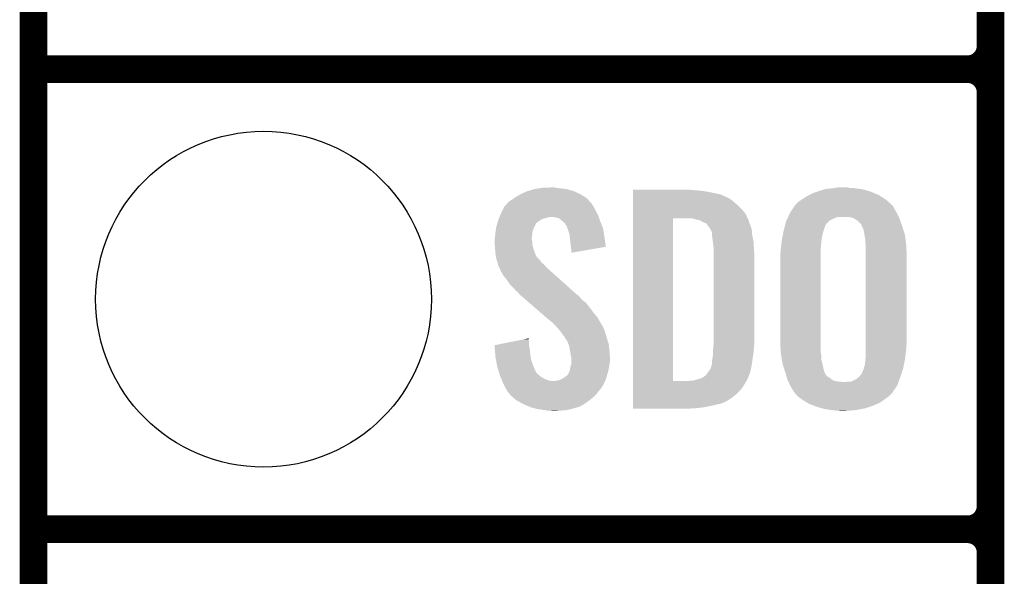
# Model space of a CAD drawing. Extents: x -1.3 to 24.2, y -3.9 to 54.6.
# Tile 5 of 44: x -1.3 to 4.1, y 6.1 to 9.2. Entities that reach past the tile are written whole.
import ezdxf

# ---------------------------------------------------------------- set-up
doc = ezdxf.new("R2010")
doc.units = 0
doc.layers.get('0').update_dxf_attribs({"linetype": 'CONTINUOUS'})
for name, color, linetype in [('VOLUME_3_CLICK_V101_GKO', 10, 'CONTINUOUS'), ('VOLUME_3_CLICK_V101_GTO', 9, 'CONTINUOUS'), ('VOLUME_3_CLICK_V101_GTS', 11, 'CONTINUOUS')]:
    doc.layers.add(name, color=color, linetype=linetype)

# ---------------------------------------------------------------- blocks, each defined once
blk = doc.blocks.new('ROUND_44')
blk.add_circle((0, 0), 0.9271)

msp = doc.modelspace()

# ---------------------------------------------------------------- linework, layer by layer
at = {"layer": 'VOLUME_3_CLICK_V101_GKO', "const_width": 0.1524}
msp.add_lwpolyline([(-1.27, 53.34), (-1.27, -3.81)], dxfattribs=at)
at = {"layer": 'VOLUME_3_CLICK_V101_GTO', "const_width": 0.1524}
for points in [[(4.0132, -0.5588), (4.0132, 18.3388)], [(4.0132, 9.017), (4.0132, 11.303)], [(-1.27, 8.89), (3.8862, 8.89)], [(-1.27, 8.89), (3.8862, 8.89)], [(4.0132, 6.477), (4.0132, 8.763)], [(-1.27, 6.35), (3.8862, 6.35)], [(-1.27, 6.35), (3.8862, 6.35)], [(4.0132, 3.937), (4.0132, 6.223)]]:
    msp.add_lwpolyline(points, dxfattribs=at)
for points in [[(3.8862, 8.89, 0.4142136), (4.0132, 9.017)], [(4.0132, 8.763, 0.4142136), (3.8862, 8.89)], [(4.0132, 8.763, 0.4142136), (3.8862, 8.89)], [(3.8862, 6.35, 0.4142136), (4.0132, 6.477)], [(4.0132, 6.223, 0.4142136), (3.8862, 6.35)], [(4.0132, 6.223, 0.4142136), (3.8862, 6.35)]]:
    msp.add_lwpolyline(points, format="xyb", dxfattribs=at)
at = {"layer": 'VOLUME_3_CLICK_V101_GTO'}
for points in [[(1.417322, 8.19912), (1.450342, 8.214362), (1.75006, 8.19912), (1.7174, 8.214362)], [(1.450342, 8.214362), (1.458464, 8.2169), (1.7174, 8.214362), (1.71196, 8.2169)], [(1.458464, 8.2169), (1.49098, 8.22706), (1.71196, 8.2169), (1.676402, 8.22706)], [(1.49098, 8.22706), (1.52146, 8.23214), (1.676402, 8.22706), (1.64084, 8.23214)], [(1.52146, 8.23214), (1.536702, 8.23468), (1.64084, 8.23214), (1.615438, 8.23468)], [(1.536702, 8.23468), (1.59004, 8.23722), (1.615438, 8.23468), (1.602742, 8.23722)], [(2.039644, 8.22198), (2.039646, 8.22452), (2.37744, 8.22198), (2.3495, 8.22452)], [(2.039644, 8.21944), (2.039644, 8.22198), (2.41046, 8.21944), (2.37744, 8.22198)], [(2.039644, 8.21436), (2.039644, 8.21944), (2.446018, 8.21436), (2.41046, 8.21944)], [(2.039644, 8.199118), (2.039644, 8.21436), (2.522222, 8.199118), (2.446018, 8.21436)], [(3.035302, 8.20674), (3.058164, 8.21436), (3.368766, 8.20674), (3.350262, 8.21436)], [(3.058164, 8.21436), (3.08102, 8.221978), (3.350262, 8.21436), (3.324362, 8.221978)], [(3.08102, 8.221978), (3.09965, 8.22706), (3.324362, 8.221978), (3.307082, 8.22706)], [(3.09965, 8.22706), (3.108962, 8.2296), (3.307082, 8.22706), (3.286762, 8.2296)], [(3.108962, 8.2296), (3.1369, 8.23214), (3.286762, 8.2296), (3.26644, 8.23214)], [(3.1369, 8.23214), (3.15341, 8.23468), (3.26644, 8.23214), (3.24866, 8.23468)], [(3.15341, 8.23468), (3.169922, 8.23722), (3.233422, 8.23468), (3.223262, 8.23722)], [(1.344718, 8.148316), (1.356364, 8.161022), (1.811022, 8.148316), (1.799376, 8.161022)], [(1.356364, 8.161022), (1.361438, 8.16356), (1.799376, 8.161022), (1.79705, 8.16356)], [(1.361438, 8.16356), (1.37414, 8.171178), (1.79705, 8.16356), (1.790068, 8.171178)], [(1.37414, 8.171178), (1.384804, 8.178798), (1.790068, 8.171178), (1.783082, 8.178798)], [(1.384804, 8.178798), (1.391918, 8.18388), (1.783082, 8.178798), (1.774826, 8.18388)], [(1.391918, 8.18388), (1.417322, 8.19912), (1.774826, 8.18388), (1.75006, 8.19912)], [(2.039644, 8.18388), (2.039644, 8.199118), (2.55524, 8.18388), (2.522222, 8.199118)], [(2.039644, 8.17626), (2.039644, 8.18388), (2.570478, 8.17626), (2.55524, 8.18388)], [(2.039644, 8.16864), (2.039644, 8.17626), (2.583182, 8.16864), (2.570478, 8.17626)], [(2.039644, 8.1534), (2.039644, 8.16864), (2.60096, 8.1534), (2.583182, 8.16864)], [(2.938782, 8.143242), (2.948944, 8.15594), (3.46456, 8.143242), (3.451862, 8.15594)], [(2.948944, 8.15594), (2.948946, 8.155942), (3.451862, 8.15594), (3.45186, 8.155942)], [(2.948946, 8.155942), (2.96926, 8.16864), (3.45186, 8.155942), (3.437046, 8.16864)], [(2.96926, 8.16864), (2.97307, 8.17118), (3.437046, 8.16864), (3.434082, 8.17118)], [(2.97307, 8.17118), (2.999742, 8.18896), (3.434082, 8.17118), (3.405632, 8.18896)], [(2.999742, 8.18896), (3.014978, 8.196578), (3.405632, 8.18896), (3.39344, 8.196578)], [(3.014978, 8.196578), (3.035302, 8.20674), (3.39344, 8.196578), (3.368766, 8.20674)], [(1.31064, 8.09244), (1.320124, 8.11276), (1.842424, 8.09244), (1.83134, 8.11276)], [(1.320124, 8.11276), (1.328422, 8.130536), (1.83134, 8.11276), (1.822452, 8.130536)], [(1.328422, 8.130536), (1.33075, 8.133078), (1.822452, 8.130536), (1.82118, 8.133078)], [(1.33075, 8.133078), (1.340068, 8.143244), (1.82118, 8.133078), (1.813562, 8.143244)], [(1.340068, 8.143244), (1.344718, 8.148316), (1.813562, 8.143244), (1.811022, 8.148316)], [(2.039642, 8.115298), (2.039644, 8.135622), (2.641602, 8.115298), (2.62128, 8.135622)], [(2.039642, 8.089898), (2.039642, 8.115298), (2.66192, 8.089898), (2.641602, 8.115298)], [(2.039644, 8.135622), (2.039644, 8.1534), (2.62128, 8.135622), (2.60096, 8.1534)], [(2.907096, 8.09752), (2.908302, 8.100062), (3.49504, 8.09752), (3.493628, 8.100062)], [(2.908302, 8.100062), (2.921846, 8.12038), (3.493628, 8.100062), (3.48234, 8.12038)], [(2.921846, 8.12038), (2.932002, 8.135614), (3.48234, 8.12038), (3.474718, 8.135614)], [(2.932002, 8.135614), (2.933698, 8.138158), (3.474718, 8.135614), (3.469644, 8.138158)], [(2.933698, 8.138158), (2.933702, 8.138162), (3.469644, 8.138158), (3.46964, 8.138162)], [(2.933702, 8.138162), (2.938782, 8.143242), (3.46964, 8.138162), (3.46456, 8.143242)], [(1.291766, 8.044168), (1.293948, 8.0518), (1.50876, 8.044168), (1.521462, 8.0518)], [(1.293948, 8.0518), (1.2954, 8.056882), (1.521462, 8.0518), (1.529082, 8.056882)], [(1.2954, 8.056882), (1.297574, 8.061958), (1.529082, 8.056882), (1.536696, 8.061958)], [(1.297574, 8.061958), (1.300842, 8.06958), (1.536696, 8.061958), (1.562102, 8.06958)], [(1.300842, 8.06958), (1.303018, 8.07466), (1.562102, 8.06958), (1.582418, 8.07466)], [(1.303018, 8.07466), (1.307372, 8.084818), (1.85021, 8.07466), (1.84658, 8.084818)], [(1.307372, 8.084818), (1.31064, 8.09244), (1.84658, 8.084818), (1.842424, 8.09244)], [(1.610358, 8.07212), (1.590038, 8.07466), (1.851116, 8.07212), (1.85021, 8.07466)], [(1.63068, 8.067042), (1.610358, 8.07212), (1.85293, 8.067042), (1.851116, 8.07212)], [(1.652906, 8.04926), (1.63068, 8.067042), (1.85928, 8.04926), (1.85293, 8.067042)], [(1.656078, 8.046722), (1.652906, 8.04926), (1.860296, 8.046722), (1.85928, 8.04926)], [(1.663698, 8.039096), (1.656078, 8.046722), (1.863346, 8.039096), (1.860296, 8.046722)], [(2.039622, 7.167902), (2.039642, 8.067036), (2.260604, 7.167902), (2.260622, 8.067036)], [(2.039642, 8.06704), (2.039642, 8.089898), (2.672312, 8.06704), (2.66192, 8.089898)], [(2.039642, 8.067036), (2.039642, 8.06704), (2.260622, 8.067036), (2.352038, 8.06704)], [(2.374902, 8.064498), (2.352038, 8.06704), (2.673468, 8.064498), (2.672312, 8.06704)], [(2.382518, 8.06196), (2.374902, 8.064498), (2.67462, 8.06196), (2.673468, 8.064498)], [(2.39014, 8.05942), (2.382518, 8.06196), (2.675892, 8.05942), (2.67462, 8.06196)], [(2.405382, 8.056878), (2.39014, 8.05942), (2.677162, 8.056878), (2.675892, 8.05942)], [(2.415542, 8.051798), (2.405382, 8.056878), (2.678432, 8.051798), (2.677162, 8.056878)], [(2.423162, 8.04672), (2.415542, 8.051798), (2.679702, 8.04672), (2.678432, 8.051798)], [(2.423168, 8.046718), (2.423162, 8.04672), (2.679702, 8.046718), (2.679702, 8.04672)], [(2.428244, 8.04418), (2.423168, 8.046718), (2.68079, 8.04418), (2.679702, 8.046718)], [(2.883434, 8.044182), (2.88544, 8.051802), (3.114042, 8.044182), (3.123188, 8.051802)], [(2.88544, 8.051802), (2.887846, 8.056882), (3.123188, 8.051802), (3.129288, 8.056882)], [(2.887846, 8.056882), (2.891454, 8.0645), (3.129288, 8.056882), (3.14452, 8.0645)], [(2.891454, 8.0645), (2.895064, 8.07212), (3.14452, 8.0645), (3.164842, 8.07212)], [(2.895064, 8.07212), (2.896268, 8.07466), (3.164842, 8.07212), (3.177542, 8.07466)], [(2.896268, 8.07466), (2.907096, 8.09752), (3.50647, 8.07466), (3.49504, 8.09752)], [(3.251202, 8.06958), (3.228342, 8.07466), (3.50901, 8.06958), (3.50647, 8.07466)], [(3.256286, 8.067038), (3.251202, 8.06958), (3.51028, 8.067038), (3.50901, 8.06958)], [(3.266438, 8.06196), (3.256286, 8.067038), (3.512074, 8.06196), (3.51028, 8.067038)], [(3.279142, 8.054338), (3.266438, 8.06196), (3.514764, 8.054338), (3.512074, 8.06196)], [(3.29946, 8.034014), (3.279142, 8.054338), (3.521938, 8.034014), (3.514764, 8.054338)], [(1.28016, 7.9883), (1.281332, 7.99592), (1.48463, 7.9883), (1.4859, 7.99592)], [(1.281332, 7.99592), (1.283676, 8.011158), (1.4859, 7.99592), (1.49098, 8.011158)], [(1.283676, 8.011158), (1.28524, 8.021322), (1.49098, 8.011158), (1.49606, 8.021322)], [(1.28524, 8.021322), (1.288142, 8.03148), (1.49606, 8.021322), (1.50114, 8.03148)], [(1.288142, 8.03148), (1.290316, 8.039092), (1.50114, 8.03148), (1.503684, 8.039092)], [(1.290316, 8.039092), (1.291042, 8.041634), (1.503684, 8.039092), (1.508742, 8.041634)], [(1.291042, 8.041634), (1.291766, 8.044168), (1.508742, 8.041634), (1.50876, 8.044168)], [(1.668778, 8.028944), (1.663698, 8.039096), (1.867406, 8.028944), (1.863346, 8.039096)], [(1.673854, 8.023866), (1.668778, 8.028944), (1.869438, 8.023866), (1.867406, 8.028944)], [(1.67386, 8.021324), (1.673854, 8.023866), (1.870454, 8.021324), (1.869438, 8.023866)], [(1.677672, 8.011158), (1.67386, 8.021324), (1.87452, 8.011158), (1.870454, 8.021324)], [(1.68148, 8.001), (1.677672, 8.011158), (1.876124, 8.001), (1.87452, 8.011158)], [(1.689098, 7.978142), (1.68148, 8.001), (1.879734, 7.978142), (1.876124, 8.001)], [(2.430784, 8.044178), (2.428244, 8.04418), (2.680792, 8.044178), (2.68079, 8.04418)], [(2.443482, 8.039096), (2.430784, 8.044178), (2.68297, 8.039096), (2.680792, 8.044178)], [(2.451098, 8.02894), (2.443482, 8.039096), (2.68732, 8.02894), (2.68297, 8.039096)], [(2.46634, 8.008614), (2.451098, 8.02894), (2.694096, 8.008614), (2.68732, 8.02894)], [(2.46761, 8.006078), (2.46634, 8.008614), (2.69494, 8.006078), (2.694096, 8.008614)], [(2.47142, 7.998458), (2.46761, 8.006078), (2.695576, 7.998458), (2.69494, 8.006078)], [(2.47396, 7.99084), (2.47142, 7.998458), (2.69621, 7.99084), (2.695576, 7.998458)], [(2.4765, 7.985756), (2.47396, 7.99084), (2.696634, 7.985756), (2.69621, 7.99084)], [(2.867392, 7.97814), (2.871134, 7.99592), (3.0861, 7.97814), (3.09118, 7.99592)], [(2.871134, 7.99592), (2.87274, 8.00354), (3.09118, 7.99592), (3.093718, 8.00354)], [(2.87274, 8.00354), (2.878756, 8.026404), (3.093718, 8.00354), (3.10134, 8.026404)], [(2.878756, 8.026404), (2.879426, 8.028948), (3.10134, 8.026404), (3.101344, 8.028948)], [(2.879426, 8.028948), (2.883434, 8.044182), (3.101344, 8.028948), (3.114042, 8.044182)], [(3.299462, 8.031476), (3.29946, 8.034014), (3.522832, 8.031476), (3.521938, 8.034014)], [(3.303272, 8.02386), (3.299462, 8.031476), (3.52552, 8.02386), (3.522832, 8.031476)], [(3.309622, 8.011158), (3.303272, 8.02386), (3.529532, 8.011158), (3.52552, 8.02386)], [(3.3147, 7.99084), (3.309622, 8.011158), (3.535948, 7.99084), (3.529532, 8.011158)], [(3.31739, 7.975598), (3.3147, 7.99084), (3.54076, 7.975598), (3.535948, 7.99084)], [(1.27508, 7.952742), (1.276984, 7.960358), (1.48082, 7.952742), (1.48082, 7.960358)], [(1.27508, 7.950198), (1.27508, 7.952742), (1.48082, 7.950198), (1.48082, 7.952742)], [(1.27508, 7.940038), (1.27508, 7.950198), (1.48336, 7.940038), (1.48082, 7.950198)], [(1.27617, 7.924798), (1.27508, 7.940038), (1.48336, 7.924798), (1.48336, 7.940038)], [(1.276984, 7.960358), (1.27762, 7.962902), (1.48082, 7.960358), (1.481136, 7.962902)], [(1.27762, 7.962902), (1.279396, 7.98068), (1.481136, 7.962902), (1.48336, 7.98068)], [(1.279396, 7.98068), (1.28016, 7.9883), (1.48336, 7.98068), (1.48463, 7.9883)], [(1.690704, 7.9629), (1.689098, 7.978142), (1.88214, 7.9629), (1.879734, 7.978142)], [(1.69418, 7.92988), (1.690704, 7.9629), (1.886842, 7.92988), (1.88214, 7.9629)], [(2.4765, 7.975598), (2.4765, 7.985756), (2.69748, 7.975598), (2.696634, 7.985756)], [(2.4765, 7.96798), (2.4765, 7.975598), (2.699004, 7.96798), (2.69748, 7.975598)], [(2.48031, 7.9375), (2.4765, 7.96798), (2.7051, 7.9375), (2.699004, 7.96798)], [(2.48412, 7.907018), (2.48031, 7.9375), (2.706894, 7.907018), (2.7051, 7.9375)], [(2.859086, 7.92734), (2.862262, 7.95274), (3.07848, 7.92734), (3.08102, 7.95274)], [(2.862262, 7.95274), (2.86258, 7.955278), (3.08102, 7.95274), (3.081526, 7.955278)], [(2.86258, 7.955278), (2.867392, 7.97814), (3.081526, 7.955278), (3.0861, 7.97814)], [(3.32232, 7.947658), (3.31739, 7.975598), (3.544406, 7.947658), (3.54076, 7.975598)], [(3.32232, 7.927338), (3.32232, 7.947658), (3.547056, 7.927338), (3.544406, 7.947658)], [(1.27762, 7.90448), (1.27617, 7.924798), (1.488442, 7.90448), (1.48336, 7.924798)], [(1.278402, 7.894318), (1.27762, 7.90448), (1.490982, 7.894318), (1.488442, 7.90448)], [(1.28016, 7.87146), (1.278402, 7.894318), (1.499778, 7.87146), (1.490982, 7.894318)], [(1.69672, 7.90956), (1.69418, 7.92988), (1.889736, 7.90956), (1.886842, 7.92988)], [(1.696722, 7.909556), (1.69672, 7.90956), (1.889736, 7.909556), (1.889736, 7.90956)], [(1.69926, 7.89178), (1.696722, 7.909556), (1.787088, 7.89178), (1.889736, 7.909556)], [(1.69926, 7.87657), (1.69926, 7.89178), (1.69926, 7.87657), (1.787088, 7.89178)], [(2.48412, 7.89432), (2.48412, 7.907018), (2.70764, 7.89432), (2.706894, 7.907018)], [(2.48412, 7.848602), (2.48412, 7.89432), (2.71018, 7.848602), (2.70764, 7.89432)], [(2.85242, 7.866382), (2.85496, 7.881622), (3.07594, 7.866382), (3.07594, 7.881622)], [(2.85496, 7.89432), (2.855276, 7.89686), (3.07594, 7.89432), (3.07594, 7.89686)], [(2.85496, 7.881622), (2.85496, 7.89432), (3.07594, 7.881622), (3.07594, 7.89432)], [(2.855276, 7.89686), (2.859086, 7.92734), (3.07594, 7.89686), (3.07848, 7.92734)], [(3.324014, 7.91718), (3.32232, 7.927338), (3.54838, 7.91718), (3.547056, 7.927338)], [(3.32486, 7.912098), (3.324014, 7.91718), (3.54857, 7.912098), (3.54838, 7.91718)], [(3.32486, 7.8486), (3.32486, 7.912098), (3.55092, 7.8486), (3.54857, 7.912098)], [(1.282008, 7.861304), (1.28016, 7.87146), (1.503684, 7.861304), (1.499778, 7.87146)], [(1.28247, 7.858756), (1.282008, 7.861304), (1.506222, 7.858756), (1.503684, 7.861304)], [(1.283392, 7.853684), (1.28247, 7.858756), (1.508762, 7.853684), (1.506222, 7.858756)], [(1.28524, 7.84352), (1.283392, 7.853684), (1.518922, 7.84352), (1.508762, 7.853684)], [(1.286934, 7.83844), (1.28524, 7.84352), (1.524, 7.83844), (1.518922, 7.84352)], [(1.292014, 7.823198), (1.286934, 7.83844), (1.534162, 7.823198), (1.524, 7.83844)], [(2.48412, 7.38378), (2.48412, 7.848602), (2.71018, 7.38378), (2.71018, 7.848602)], [(2.85242, 7.39394), (2.85242, 7.866382), (3.07594, 7.39394), (3.07594, 7.866382)], [(3.32486, 7.376158), (3.32486, 7.8486), (3.55092, 7.376158), (3.55092, 7.8486)], [(1.29286, 7.820658), (1.292014, 7.823198), (1.537338, 7.820658), (1.534162, 7.823198)], [(1.294764, 7.81304), (1.29286, 7.820658), (1.546862, 7.81304), (1.537338, 7.820658)], [(1.297938, 7.800338), (1.294764, 7.81304), (1.557748, 7.800338), (1.546862, 7.81304)], [(1.300988, 7.795258), (1.297938, 7.800338), (1.5621, 7.795258), (1.557748, 7.800338)], [(1.30556, 7.787642), (1.300988, 7.795258), (1.570988, 7.787642), (1.5621, 7.795258)], [(1.307466, 7.78002), (1.30556, 7.787642), (1.57988, 7.78002), (1.570988, 7.787642)], [(1.308098, 7.777486), (1.307466, 7.78002), (1.582702, 7.777486), (1.57988, 7.78002)], [(1.310638, 7.774936), (1.308098, 7.777486), (1.58554, 7.774936), (1.582702, 7.777486)], [(1.323338, 7.752082), (1.310638, 7.774936), (1.610982, 7.752082), (1.58554, 7.774936)], [(1.34112, 7.72922), (1.323338, 7.752082), (1.636432, 7.72922), (1.610982, 7.752082)], [(1.3589, 7.70382), (1.34112, 7.72922), (1.664708, 7.70382), (1.636432, 7.72922)], [(1.376682, 7.68604), (1.3589, 7.70382), (1.684502, 7.68604), (1.664708, 7.70382)], [(1.391918, 7.66826), (1.376682, 7.68604), (1.704294, 7.66826), (1.684502, 7.68604)], [(1.404618, 7.658102), (1.391918, 7.66826), (1.715602, 7.658102), (1.704294, 7.66826)], [(1.41224, 7.647942), (1.404618, 7.658102), (1.726912, 7.647942), (1.715602, 7.658102)], [(1.41478, 7.645398), (1.41224, 7.647942), (1.729744, 7.645398), (1.726912, 7.647942)], [(1.417712, 7.642858), (1.41478, 7.645398), (1.734816, 7.642858), (1.729744, 7.645398)], [(1.429432, 7.6327), (1.417712, 7.642858), (1.74498, 7.6327), (1.734816, 7.642858)], [(1.44702, 7.617458), (1.429432, 7.6327), (1.757682, 7.617458), (1.74498, 7.6327)], [(1.467536, 7.599678), (1.44702, 7.617458), (1.780542, 7.599678), (1.757682, 7.617458)], [(1.496842, 7.57428), (1.467536, 7.599678), (1.80086, 7.57428), (1.780542, 7.599678)], [(1.52908, 7.54634), (1.496842, 7.57428), (1.82118, 7.54634), (1.80086, 7.57428)], [(1.561322, 7.518398), (1.52908, 7.54634), (1.844042, 7.518398), (1.82118, 7.54634)], [(1.56718, 7.51332), (1.561322, 7.518398), (1.847006, 7.51332), (1.844042, 7.518398)], [(1.592578, 7.493002), (1.56718, 7.51332), (1.858856, 7.493002), (1.847006, 7.51332)], [(1.597662, 7.48792), (1.592578, 7.493002), (1.86182, 7.48792), (1.858856, 7.493002)], [(1.602744, 7.482838), (1.597662, 7.48792), (1.864362, 7.482838), (1.86182, 7.48792)], [(1.610364, 7.475218), (1.602744, 7.482838), (1.86944, 7.475218), (1.864362, 7.482838)], [(1.612902, 7.47268), (1.610364, 7.475218), (1.87071, 7.47268), (1.86944, 7.475218)], [(1.628458, 7.4549), (1.612902, 7.47268), (1.8796, 7.4549), (1.87071, 7.47268)], [(1.63068, 7.45236), (1.628458, 7.4549), (1.880554, 7.45236), (1.8796, 7.4549)], [(1.64338, 7.43712), (1.63068, 7.45236), (1.886268, 7.43712), (1.880554, 7.45236)], [(1.362856, 7.383778), (1.438096, 7.399018), (1.46558, 7.383778), (1.46304, 7.399018)], [(1.438096, 7.399018), (1.46304, 7.40407), (1.46304, 7.399018), (1.46304, 7.40407)], [(1.645072, 7.434582), (1.64338, 7.43712), (1.887218, 7.434582), (1.886268, 7.43712)], [(1.65354, 7.42188), (1.645072, 7.434582), (1.890684, 7.42188), (1.887218, 7.434582)], [(1.661156, 7.414258), (1.65354, 7.42188), (1.892762, 7.414258), (1.890684, 7.42188)], [(1.6637, 7.406644), (1.661156, 7.414258), (1.89484, 7.406644), (1.892762, 7.414258)], [(1.663704, 7.40664), (1.6637, 7.406644), (1.89484, 7.40664), (1.89484, 7.406644)], [(1.666238, 7.404102), (1.663704, 7.40664), (1.895622, 7.404102), (1.89484, 7.40664)], [(1.678938, 7.383782), (1.666238, 7.404102), (1.901874, 7.383782), (1.895622, 7.404102)], [(2.854866, 7.327902), (2.85242, 7.39394), (3.07594, 7.327902), (3.07594, 7.39394)], [(1.275104, 7.366004), (1.362856, 7.383778), (1.46558, 7.366004), (1.46558, 7.383778)], [(1.275308, 7.363458), (1.275104, 7.366004), (1.46558, 7.363458), (1.46558, 7.366004)], [(1.27733, 7.33806), (1.275308, 7.363458), (1.47066, 7.33806), (1.46558, 7.363458)], [(1.68275, 7.373618), (1.678938, 7.383782), (1.905, 7.373618), (1.901874, 7.383782)], [(1.686558, 7.363462), (1.68275, 7.373618), (1.906356, 7.363462), (1.905, 7.373618)], [(1.6918, 7.33552), (1.686558, 7.363462), (1.91008, 7.33552), (1.906356, 7.363462)], [(2.48158, 7.340602), (2.483196, 7.35838), (2.706158, 7.340602), (2.70764, 7.35838)], [(2.48158, 7.3279), (2.48158, 7.340602), (2.7051, 7.3279), (2.706158, 7.340602)], [(2.483196, 7.35838), (2.48412, 7.36854), (2.70764, 7.35838), (2.708656, 7.36854)], [(2.48412, 7.36854), (2.48412, 7.38378), (2.708656, 7.36854), (2.71018, 7.38378)], [(3.32486, 7.363458), (3.32486, 7.376158), (3.54838, 7.363458), (3.55092, 7.376158)], [(3.32486, 7.34822), (3.32486, 7.363458), (3.54838, 7.34822), (3.54838, 7.363458)], [(3.32486, 7.31266), (3.32486, 7.34822), (3.543934, 7.31266), (3.54838, 7.34822)], [(1.279554, 7.31012), (1.27733, 7.33806), (1.4732, 7.31012), (1.47066, 7.33806)], [(1.28016, 7.302498), (1.279554, 7.31012), (1.474588, 7.302498), (1.4732, 7.31012)], [(1.283856, 7.28218), (1.28016, 7.302498), (1.478282, 7.28218), (1.474588, 7.302498)], [(1.69418, 7.32282), (1.6918, 7.33552), (1.910874, 7.32282), (1.91008, 7.33552)], [(1.698838, 7.294882), (1.69418, 7.32282), (1.91262, 7.294882), (1.910874, 7.32282)], [(1.69926, 7.292342), (1.698838, 7.294882), (1.91262, 7.292342), (1.91262, 7.294882)], [(1.69926, 7.28218), (1.69926, 7.292342), (1.91262, 7.28218), (1.91262, 7.292342)], [(2.476498, 7.264398), (2.4765, 7.284718), (2.696028, 7.264398), (2.69893, 7.284718)], [(2.4765, 7.284718), (2.47904, 7.297422), (2.69893, 7.284718), (2.700744, 7.297422)], [(2.47904, 7.297422), (2.48158, 7.31774), (2.700744, 7.297422), (2.703648, 7.31774)], [(2.48158, 7.31774), (2.48158, 7.3279), (2.703648, 7.31774), (2.7051, 7.3279)], [(2.85496, 7.325362), (2.854866, 7.327902), (3.076364, 7.325362), (3.07594, 7.327902)], [(2.857078, 7.312662), (2.85496, 7.325362), (3.07848, 7.312662), (3.076364, 7.325362)], [(2.860464, 7.292342), (2.857078, 7.312662), (3.07848, 7.292342), (3.07848, 7.312662)], [(2.86512, 7.2644), (2.860464, 7.292342), (3.085056, 7.2644), (3.07848, 7.292342)], [(3.31978, 7.259318), (3.32232, 7.28472), (3.53517, 7.259318), (3.54025, 7.28472)], [(3.32232, 7.28472), (3.32255, 7.287262), (3.54025, 7.28472), (3.54076, 7.287262)], [(3.32255, 7.287262), (3.32486, 7.31266), (3.54076, 7.287262), (3.543934, 7.31266)], [(1.288936, 7.25424), (1.283856, 7.28218), (1.48844, 7.25424), (1.478282, 7.28218)], [(1.29032, 7.24662), (1.288936, 7.25424), (1.49149, 7.24662), (1.48844, 7.25424)], [(1.295934, 7.228844), (1.29032, 7.24662), (1.498604, 7.228844), (1.49149, 7.24662)], [(1.689102, 7.221222), (1.69164, 7.23138), (1.90246, 7.221222), (1.904716, 7.23138)], [(1.69164, 7.23138), (1.693758, 7.244082), (1.904716, 7.23138), (1.90754, 7.244082)], [(1.693758, 7.244082), (1.694182, 7.246622), (1.90754, 7.244082), (1.907856, 7.246622)], [(1.694182, 7.246622), (1.69926, 7.261864), (1.907856, 7.246622), (1.909762, 7.261864)], [(1.69926, 7.2644), (1.69926, 7.28218), (1.91008, 7.2644), (1.91262, 7.28218)], [(1.69926, 7.261864), (1.69926, 7.2644), (1.909762, 7.261864), (1.91008, 7.2644)], [(2.454908, 7.218678), (2.466338, 7.233914), (2.687318, 7.218678), (2.690364, 7.233914)], [(2.466338, 7.233914), (2.473958, 7.256782), (2.690364, 7.233914), (2.69494, 7.256782)], [(2.473958, 7.256782), (2.476498, 7.264398), (2.69494, 7.256782), (2.696028, 7.264398)], [(2.869934, 7.24916), (2.86512, 7.2644), (3.08864, 7.24916), (3.085056, 7.2644)], [(2.877152, 7.226302), (2.869934, 7.24916), (3.09372, 7.226302), (3.08864, 7.24916)], [(3.30962, 7.2263), (3.313006, 7.23646), (3.52721, 7.2263), (3.530598, 7.23646)], [(3.313006, 7.23646), (3.3147, 7.24154), (3.530598, 7.23646), (3.531614, 7.24154)], [(3.3147, 7.24154), (3.31978, 7.259318), (3.531614, 7.24154), (3.53517, 7.259318)], [(1.296738, 7.226296), (1.295934, 7.228844), (1.50114, 7.226296), (1.498604, 7.228844)], [(1.299144, 7.218678), (1.296738, 7.226296), (1.503682, 7.218678), (1.50114, 7.226296)], [(1.302352, 7.208518), (1.299144, 7.218678), (1.511302, 7.208518), (1.503682, 7.218678)], [(1.30556, 7.198358), (1.302352, 7.208518), (1.524002, 7.198358), (1.511302, 7.208518)], [(1.309626, 7.188198), (1.30556, 7.198358), (1.536702, 7.188198), (1.524002, 7.198358)], [(1.313688, 7.17804), (1.309626, 7.188198), (1.55702, 7.17804), (1.536702, 7.188198)], [(1.316736, 7.17042), (1.313688, 7.17804), (1.577342, 7.17042), (1.55702, 7.17804)], [(1.630682, 7.172962), (1.653536, 7.183122), (1.88722, 7.172962), (1.890606, 7.183122)], [(1.653536, 7.183122), (1.670468, 7.19582), (1.890606, 7.183122), (1.89484, 7.19582)], [(1.670468, 7.19582), (1.67386, 7.198362), (1.89484, 7.19582), (1.895602, 7.198362)], [(1.67386, 7.198362), (1.67894, 7.20344), (1.895602, 7.198362), (1.897124, 7.20344)], [(1.67894, 7.20344), (1.68402, 7.211062), (1.897124, 7.20344), (1.899412, 7.211062)], [(1.68402, 7.211062), (1.689102, 7.221222), (1.899412, 7.211062), (1.90246, 7.221222)], [(2.369824, 7.170422), (2.40538, 7.18058), (2.667, 7.170422), (2.672078, 7.18058)], [(2.40538, 7.18058), (2.42062, 7.18566), (2.672078, 7.18058), (2.67462, 7.18566)], [(2.42062, 7.18566), (2.43585, 7.195816), (2.67462, 7.18566), (2.678524, 7.195816)], [(2.43585, 7.195816), (2.438394, 7.19582), (2.678524, 7.195816), (2.678526, 7.19582)], [(2.438394, 7.19582), (2.440938, 7.198358), (2.678526, 7.19582), (2.679502, 7.198358)], [(2.440938, 7.198358), (2.4511, 7.2136), (2.679502, 7.198358), (2.685364, 7.2136)], [(2.4511, 7.2136), (2.454908, 7.218678), (2.685364, 7.2136), (2.687318, 7.218678)], [(2.88036, 7.21614), (2.877152, 7.226302), (3.097532, 7.21614), (3.09372, 7.226302)], [(2.883346, 7.205988), (2.88036, 7.21614), (3.10134, 7.205988), (3.097532, 7.21614)], [(2.884096, 7.20344), (2.883346, 7.205988), (3.103878, 7.20344), (3.10134, 7.205988)], [(2.885586, 7.19837), (2.884096, 7.20344), (3.106418, 7.19837), (3.103878, 7.20344)], [(2.887084, 7.193278), (2.885586, 7.19837), (3.11404, 7.193278), (3.106418, 7.19837)], [(2.889324, 7.185662), (2.887084, 7.193278), (3.126738, 7.185662), (3.11404, 7.193278)], [(2.892312, 7.175504), (2.889324, 7.185662), (3.1369, 7.175504), (3.126738, 7.185662)], [(2.893058, 7.172962), (2.892312, 7.175504), (3.143676, 7.172962), (3.1369, 7.175504)], [(3.243576, 7.16534), (3.274052, 7.180578), (3.506, 7.16534), (3.511614, 7.180578)], [(3.274052, 7.180578), (3.28625, 7.19074), (3.511614, 7.180578), (3.51536, 7.19074)], [(3.28625, 7.19074), (3.289298, 7.193278), (3.51536, 7.19074), (3.516204, 7.193278)], [(3.289298, 7.193278), (3.299458, 7.205978), (3.516204, 7.193278), (3.520438, 7.205978)], [(3.299458, 7.205978), (3.301996, 7.208518), (3.520438, 7.205978), (3.521284, 7.208518)], [(3.301996, 7.208518), (3.30454, 7.216138), (3.521284, 7.208518), (3.523824, 7.216138)], [(3.30454, 7.216138), (3.30962, 7.2263), (3.523824, 7.216138), (3.52721, 7.2263)], [(1.317752, 7.16788), (1.316736, 7.17042), (1.600202, 7.16788), (1.577342, 7.17042)], [(1.318768, 7.16534), (1.317752, 7.16788), (1.88468, 7.16534), (1.885526, 7.16788)], [(1.3208, 7.16026), (1.318768, 7.16534), (1.882138, 7.16026), (1.88468, 7.16534)], [(1.330958, 7.139944), (1.3208, 7.16026), (1.871978, 7.139944), (1.882138, 7.16026)], [(1.33223, 7.1374), (1.330958, 7.139944), (1.86944, 7.1374), (1.871978, 7.139944)], [(1.33604, 7.12978), (1.33223, 7.1374), (1.86436, 7.12978), (1.86944, 7.1374)], [(1.348738, 7.106922), (1.33604, 7.12978), (1.846072, 7.106922), (1.86436, 7.12978)], [(1.607822, 7.16788), (1.61798, 7.17042), (1.885526, 7.16788), (1.886372, 7.17042)], [(1.61798, 7.17042), (1.630682, 7.172962), (1.886372, 7.17042), (1.88722, 7.172962)], [(2.039622, 7.16788), (2.039622, 7.167902), (2.341878, 7.16788), (2.260604, 7.167902)], [(2.039622, 7.15772), (2.039622, 7.16788), (2.65938, 7.15772), (2.665474, 7.16788)], [(2.039622, 7.137402), (2.039622, 7.15772), (2.64668, 7.137402), (2.65938, 7.15772)], [(2.039622, 7.11708), (2.039622, 7.137402), (2.631438, 7.11708), (2.64668, 7.137402)], [(2.341878, 7.16788), (2.354578, 7.17042), (2.665474, 7.16788), (2.666998, 7.17042)], [(2.369818, 7.17042), (2.369824, 7.170422), (2.666998, 7.17042), (2.667, 7.170422)], [(2.8956, 7.167882), (2.893058, 7.172962), (3.157216, 7.167882), (3.143676, 7.172962)], [(2.89687, 7.16534), (2.8956, 7.167882), (3.17754, 7.16534), (3.157216, 7.167882)], [(2.89814, 7.1628), (2.89687, 7.16534), (3.20294, 7.1628), (3.17754, 7.16534)], [(2.9083, 7.14248), (2.89814, 7.1628), (3.497578, 7.14248), (3.505064, 7.1628)], [(2.908302, 7.142478), (2.9083, 7.14248), (3.497578, 7.142478), (3.497578, 7.14248)], [(2.921002, 7.119618), (2.908302, 7.142478), (3.48186, 7.119618), (3.497578, 7.142478)], [(3.215638, 7.1628), (3.228338, 7.16534), (3.505064, 7.1628), (3.506, 7.16534)], [(1.35128, 7.10438), (1.348738, 7.106922), (1.84404, 7.10438), (1.846072, 7.106922)], [(1.358898, 7.096756), (1.35128, 7.10438), (1.837504, 7.096756), (1.84404, 7.10438)], [(1.361438, 7.091684), (1.358898, 7.096756), (1.833158, 7.091684), (1.837504, 7.096756)], [(1.367372, 7.086598), (1.361438, 7.091684), (1.8288, 7.086598), (1.833158, 7.091684)], [(1.385152, 7.07136), (1.367372, 7.086598), (1.811022, 7.07136), (1.8288, 7.086598)], [(1.397004, 7.0612), (1.385152, 7.07136), (1.797958, 7.0612), (1.811022, 7.07136)], [(2.03962, 7.096758), (2.039622, 7.11708), (2.611118, 7.096758), (2.631438, 7.11708)], [(2.03962, 7.07644), (2.03962, 7.096758), (2.585718, 7.07644), (2.611118, 7.096758)], [(2.03962, 7.05866), (2.03962, 7.07644), (2.557778, 7.05866), (2.585718, 7.07644)], [(2.93116, 7.10438), (2.921002, 7.119618), (3.471384, 7.10438), (3.48186, 7.119618)], [(2.933702, 7.10184), (2.93116, 7.10438), (3.469638, 7.10184), (3.471384, 7.10438)], [(2.933704, 7.101838), (2.933702, 7.10184), (3.469638, 7.101838), (3.469638, 7.10184)], [(2.948938, 7.08406), (2.933704, 7.101838), (3.45186, 7.08406), (3.469638, 7.101838)], [(2.965876, 7.07136), (2.948938, 7.08406), (3.43408, 7.07136), (3.45186, 7.08406)], [(2.969262, 7.06882), (2.965876, 7.07136), (3.430586, 7.06882), (3.43408, 7.07136)], [(2.997712, 7.05104), (2.969262, 7.06882), (3.406138, 7.05104), (3.430586, 7.06882)], [(1.41129, 7.05358), (1.397004, 7.0612), (1.78816, 7.05358), (1.797958, 7.0612)], [(1.4351, 7.04088), (1.41129, 7.05358), (1.76911, 7.04088), (1.78816, 7.05358)], [(1.44091, 7.038338), (1.4351, 7.04088), (1.765298, 7.038338), (1.76911, 7.04088)], [(1.446712, 7.0358), (1.44091, 7.038338), (1.762756, 7.0358), (1.765298, 7.038338)], [(1.452518, 7.03326), (1.446712, 7.0358), (1.75514, 7.03326), (1.762756, 7.0358)], [(1.469938, 7.025638), (1.452518, 7.03326), (1.739898, 7.025638), (1.75514, 7.03326)], [(1.475738, 7.0231), (1.469938, 7.025638), (1.731012, 7.0231), (1.739898, 7.025638)], [(1.4859, 7.02056), (1.475738, 7.0231), (1.72212, 7.02056), (1.731012, 7.0231)], [(1.51638, 7.01294), (1.4859, 7.02056), (1.696722, 7.01294), (1.72212, 7.02056)], [(1.55194, 7.00786), (1.51638, 7.01294), (1.67132, 7.00786), (1.696722, 7.01294)], [(2.03962, 7.05104), (2.03962, 7.05866), (2.54254, 7.05104), (2.557778, 7.05866)], [(2.03962, 7.04342), (2.03962, 7.05104), (2.524758, 7.04342), (2.54254, 7.05104)], [(2.03962, 7.03834), (2.03962, 7.04342), (2.49936, 7.03834), (2.524758, 7.04342)], [(2.03962, 7.03072), (2.03962, 7.03834), (2.46634, 7.03072), (2.49936, 7.03834)], [(2.03962, 7.0231), (2.03962, 7.03072), (2.42824, 7.0231), (2.46634, 7.03072)], [(2.03962, 7.01802), (2.03962, 7.0231), (2.38252, 7.01802), (2.42824, 7.0231)], [(2.03962, 7.015506), (2.03962, 7.01802), (2.334754, 7.015506), (2.38252, 7.01802)], [(2.334262, 7.01548), (2.03962, 7.015506), (2.334262, 7.01548), (2.334754, 7.015506)], [(3.0099, 7.043422), (2.997712, 7.05104), (3.389812, 7.043422), (3.406138, 7.05104)], [(3.036028, 7.03326), (3.0099, 7.043422), (3.368038, 7.03326), (3.389812, 7.043422)], [(3.05562, 7.02564), (3.036028, 7.03326), (3.345178, 7.02564), (3.368038, 7.03326)], [(3.083052, 7.01802), (3.05562, 7.02564), (3.32232, 7.01802), (3.345178, 7.02564)], [(3.101338, 7.01294), (3.083052, 7.01802), (3.29438, 7.01294), (3.32232, 7.01802)], [(3.13944, 7.00786), (3.101338, 7.01294), (3.266442, 7.00786), (3.29438, 7.01294)], [(1.567178, 7.00532), (1.55194, 7.00786), (1.64084, 7.00532), (1.67132, 7.00786)], [(1.592578, 7.00278), (1.582418, 7.00532), (1.607822, 7.00278), (1.64084, 7.00532)], [(3.15722, 7.00532), (3.13944, 7.00786), (3.23596, 7.00532), (3.266442, 7.00786)], [(3.185158, 7.00278), (3.172458, 7.00532), (3.202942, 7.00278), (3.23596, 7.00532)]]:
    msp.add_solid(points, dxfattribs=at)

# ---------------------------------------------------------------- block references
at = {"layer": 'VOLUME_3_CLICK_V101_GTS'}
msp.add_blockref('ROUND_44', (0, 7.62), dxfattribs=at)

doc.saveas('drawing.dxf')
